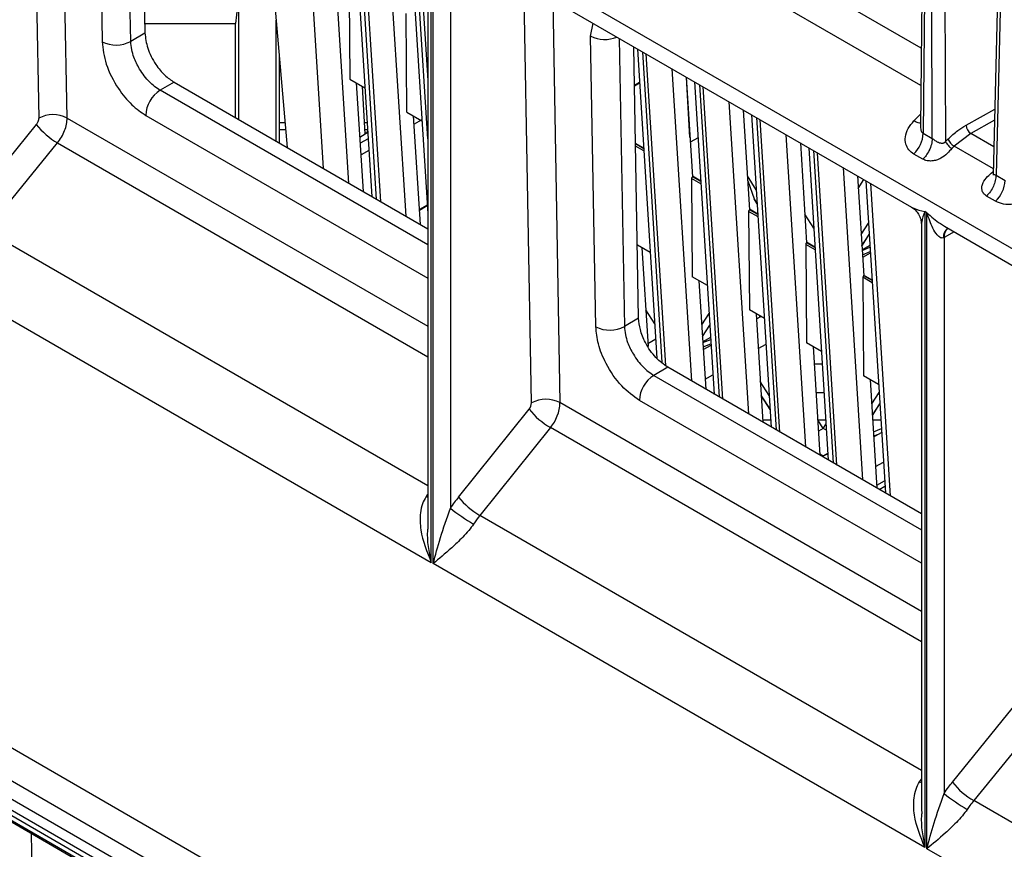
# Model space of a CAD drawing. Header units: millimetres. Extents: x 16 to 503, y 3 to 290.
# Tile 21 of 172: x 91.02 to 96.65, y 72.94 to 77.68. Entities that reach past the tile are written whole.
import ezdxf

# ---------------------------------------------------------------- set-up
doc = ezdxf.new("R2010")
doc.units = ezdxf.units.MM

msp = doc.modelspace()

# ---------------------------------------------------------------- linework, layer by layer
at = {"color": 7, "linetype": 'Continuous', "lineweight": 25}
for p, q in [((102.0044, 73.3086), (84.8162, 83.2311)), ((91.0897, 79.5147), (91.1327, 77.1169)), ((96.2173, 79.5514), (96.1908, 77.031)), ((96.2424, 77.0012), (96.2323, 79.5427)), ((96.3078, 79.5425), (96.3179, 76.9841)), ((91.2952, 77.1184), (91.2539, 79.4199)), ((96.6544, 79.3128), (96.5907, 76.7915)), ((96.6701, 79.29), (96.607, 76.7907)), ((96.1982, 79.2563), (96.1752, 77.0686)), ((91.4661, 79.2161), (91.4956, 77.5546)), ((91.6588, 77.5565), (91.6295, 79.2031)), ((91.7128, 79.155), (91.7404, 77.6036)), ((92.3983, 78.7593), (92.5535, 76.9496)), ((96.1799, 77.5175), (94.0178, 78.7656)), ((92.6482, 78.615), (92.7602, 76.8303)), ((96.1777, 77.3035), (93.9471, 78.5912)), ((92.9071, 76.7455), (92.7951, 78.5302)), ((92.9251, 78.4552), (93.0371, 76.6705)), ((93.0648, 76.6544), (92.9528, 78.4392)), ((92.9746, 78.4266), (93.0866, 76.6419)), ((93.2335, 76.5571), (93.1215, 78.3418)), ((93.2514, 78.2668), (93.3578, 76.5723)), ((93.3578, 76.9985), (93.2792, 78.2508)), ((93.3009, 78.2382), (93.3578, 77.3327)), ((93.378, 74.5773), (93.378, 78.2132)), ((93.3889, 74.571), (93.3889, 78.2069)), ((93.3578, 78.1405), (93.3578, 74.7847)), ((93.4893, 78.1295), (96.1241, 76.6084)), ((93.4868, 78.0655), (93.4868, 74.8878)), ((92.9079, 77.9033), (92.9122, 77.3405)), ((93.9505, 75.4894), (93.9079, 77.8878)), ((92.2769, 77.8136), (92.2588, 77.6585)), ((92.2769, 77.1093), (92.2769, 77.8136)), ((94.0728, 77.7926), (94.1137, 75.4913)), ((93.2386, 77.1521), (93.2343, 77.7149)), ((91.7394, 77.6585), (92.2588, 77.6585)), ((92.2588, 77.1198), (92.2588, 77.6585)), ((92.4911, 76.9856), (92.4911, 77.6768)), ((94.2891, 77.5864), (94.3031, 77.6596)), ((91.7404, 77.6036), (91.6588, 77.5565)), ((94.3186, 75.9249), (94.2891, 77.5864)), ((94.4525, 77.5734), (94.4818, 75.9268)), ((94.5634, 75.9739), (94.5358, 77.5253)), ((94.5569, 77.5132), (94.6679, 75.7441)), ((94.5846, 77.4972), (94.6961, 75.721)), ((94.7182, 75.7028), (94.6064, 77.4846)), ((92.5093, 76.9751), (92.5093, 77.465)), ((94.7533, 77.3998), (94.8653, 75.6151)), ((91.9069, 77.3229), (91.8269, 77.2767)), ((91.9069, 77.3229), (93.3578, 76.4853)), ((92.9122, 77.3405), (92.9981, 77.2909)), ((92.9892, 76.6981), (92.9503, 77.3185)), ((94.5689, 77.3215), (94.5397, 77.3047)), ((94.5398, 77.302), (94.569, 77.3189)), ((94.8354, 77.3524), (94.8711, 76.7821)), ((94.857, 77.007), (94.8369, 77.3515)), ((94.8832, 77.3248), (94.9952, 75.5401)), ((94.911, 77.3088), (95.023, 75.524)), ((93.3578, 76.393), (91.8269, 77.2767)), ((93.0003, 77.027), (92.9844, 77.2988)), ((95.0447, 75.5115), (94.9327, 77.2962)), ((95.0796, 77.2114), (95.1916, 75.4267)), ((93.2386, 77.1521), (93.3245, 77.1025)), ((95.1617, 77.164), (95.1975, 76.5937)), ((95.1695, 77.1595), (95.1623, 77.1554)), ((95.2096, 77.1364), (95.3216, 75.3517)), ((96.1377, 77.1016), (96.176, 77.1398)), ((96.4356, 77.0766), (96.6002, 77.1683)), ((101.9775, 67.166), (84.7894, 77.0885)), ((91.119, 77.0813), (90.7116, 76.5809)), ((91.2952, 77.1184), (93.3578, 75.9277)), ((91.7454, 77.1335), (93.3578, 76.2027)), ((92.5093, 77.0921), (92.5413, 77.0921)), ((92.9965, 77.0921), (93.0106, 77.0921)), ((93.3156, 76.5097), (93.2766, 77.1301)), ((93.3191, 77.1056), (93.2796, 77.0828)), ((95.2373, 77.1204), (95.3493, 75.3356)), ((95.3711, 75.3231), (95.2591, 77.1078)), ((96.5987, 77.1057), (96.4623, 77.0297)), ((92.5093, 77.0527), (92.5446, 77.0527)), ((92.9697, 77.0094), (93.0003, 77.027)), ((92.9988, 77.0527), (93.0131, 77.0527)), ((93.014, 77.0372), (93.0001, 77.0291)), ((93.0003, 77.027), (93.0142, 77.0351)), ((93.0124, 77.0527), (93.012, 77.036)), ((95.406, 77.023), (95.518, 75.2383)), ((96.1908, 77.031), (96.2424, 77.0012)), ((96.4623, 77.0297), (96.3677, 76.958)), ((96.5948, 76.9532), (96.4623, 77.0297)), ((90.8333, 76.4753), (91.2407, 76.9757)), ((91.2407, 76.9757), (93.3578, 75.7536)), ((93.0164, 76.9993), (92.9719, 76.9736)), ((94.5925, 76.9458), (94.5456, 76.9729)), ((94.5925, 76.9456), (94.5456, 76.9726)), ((94.5926, 76.9429), (94.5457, 76.97)), ((94.9032, 77.0058), (94.8587, 76.9801)), ((95.4881, 76.9756), (95.5239, 76.4053)), ((96.3179, 76.9841), (96.3317, 76.9976)), ((101.9297, 67.0052), (84.7416, 76.9277)), ((93.0206, 76.9332), (92.9761, 76.9075)), ((94.5934, 76.9303), (94.5459, 76.9577)), ((95.5359, 76.948), (95.6479, 75.1632)), ((95.5637, 76.932), (95.6757, 75.1472)), ((95.6974, 75.1347), (95.5854, 76.9194)), ((96.1887, 76.8828), (96.1372, 76.9126)), ((96.3677, 76.958), (96.3539, 76.9445)), ((96.5917, 76.8287), (96.3677, 76.958)), ((101.8847, 66.9272), (84.6966, 76.8496)), ((95.7324, 76.8346), (95.8443, 75.0499)), ((96.5876, 76.8096), (96.5913, 76.8134)), ((96.5911, 76.808), (96.5876, 76.8096)), ((101.8688, 66.8735), (84.6806, 76.796)), ((101.8688, 66.8421), (84.6806, 76.7646)), ((94.8661, 76.7729), (94.8704, 76.2101)), ((94.9198, 76.7419), (94.8661, 76.7729)), ((94.9188, 76.7574), (94.871, 76.7851)), ((94.9188, 76.7572), (94.871, 76.7848)), ((94.919, 76.7545), (94.8711, 76.7821)), ((95.2364, 76.7082), (95.1854, 76.7872)), ((95.1872, 76.7586), (95.2234, 76.6564)), ((95.8144, 76.7872), (95.8502, 76.2169)), ((95.8189, 76.716), (95.8512, 76.766)), ((95.8623, 76.7596), (95.9743, 74.9748)), ((95.89, 76.7436), (96.002, 74.9588)), ((96.607, 76.7907), (96.6586, 76.7609)), ((84.6966, 76.7294), (101.8847, 66.8069)), ((95.2234, 76.6564), (95.2245, 76.6543)), ((95.2414, 76.6285), (95.2234, 76.6564)), ((95.2244, 76.6544), (95.2415, 76.6279)), ((96.6049, 76.6426), (96.5533, 76.6723)), ((93.3547, 76.6206), (93.3102, 76.5949)), ((93.3104, 76.5923), (93.3549, 76.618)), ((95.1924, 76.5845), (95.1967, 76.0217)), ((95.2461, 76.5535), (95.1924, 76.5845)), ((95.2452, 76.569), (95.1973, 76.5967)), ((95.2452, 76.5688), (95.1973, 76.5964)), ((95.2454, 76.5661), (95.1975, 76.5937)), ((96.2123, 76.577), (96.2006, 76.5838)), ((96.2006, 76.5838), (96.2006, 72.9479)), ((96.2123, 72.9411), (96.2123, 76.577)), ((95.5647, 76.4894), (95.5136, 76.5684)), ((95.8354, 76.4528), (95.8775, 76.5178)), ((90.8333, 76.4753), (93.3578, 75.018)), ((96.1803, 76.511), (96.1803, 73.1552)), ((96.3678, 76.4677), (96.3098, 76.4354)), ((96.3127, 76.4995), (98.9471, 74.9788)), ((96.3313, 76.487), (96.3334, 76.4876)), ((95.5715, 76.3806), (95.5237, 76.4082)), ((95.5715, 76.3804), (95.5237, 76.408)), ((95.5717, 76.3777), (95.5239, 76.4053)), ((95.8395, 76.3872), (95.8816, 76.4522)), ((95.8396, 76.3867), (95.8816, 76.4517)), ((96.3098, 76.4354), (96.3098, 73.2566)), ((94.6299, 76.3489), (94.556, 76.3916)), ((94.5821, 76.3765), (94.6174, 75.813)), ((95.5188, 76.3961), (95.5231, 75.8333)), ((95.5725, 76.3651), (95.5188, 76.3961)), ((95.8855, 76.39), (95.841, 76.3643)), ((95.8411, 76.3616), (95.8861, 76.3793)), ((95.8427, 76.337), (95.8877, 76.3546)), ((95.8882, 76.3463), (95.8437, 76.3206)), ((90.5664, 76.2005), (93.378, 74.5773)), ((94.9563, 76.1605), (94.8704, 76.2101)), ((94.9084, 76.1881), (94.9473, 75.5677)), ((95.8452, 76.2077), (95.8494, 75.6449)), ((95.8989, 76.1767), (95.8452, 76.2077)), ((95.8979, 76.1922), (95.85, 76.2198)), ((95.8979, 76.192), (95.85, 76.2196)), ((95.8981, 76.1893), (95.8502, 76.2169)), ((94.6554, 75.9423), (94.6044, 76.0213)), ((95.2826, 75.9721), (95.1967, 76.0217)), ((94.5634, 75.9739), (94.4818, 75.9268)), ((94.9243, 75.9352), (94.9663, 76.0002)), ((95.2348, 75.9997), (95.2737, 75.3793)), ((95.2366, 75.9701), (95.2613, 75.9844)), ((95.2573, 75.9821), (95.2573, 75.9867)), ((94.9284, 75.8695), (94.9704, 75.9346)), ((94.9284, 75.8691), (94.9705, 75.9341)), ((94.661, 75.8534), (94.6165, 75.8277)), ((94.9749, 75.8643), (94.9304, 75.8386)), ((94.9306, 75.8343), (94.9756, 75.8519)), ((94.9754, 75.8518), (94.9756, 75.852)), ((94.9322, 75.8097), (94.9772, 75.8273)), ((94.9331, 75.7949), (94.9776, 75.8206)), ((95.2473, 75.8004), (95.2918, 75.8261)), ((95.609, 75.7837), (95.5231, 75.8333)), ((95.5611, 75.8113), (95.6001, 75.1909)), ((94.7299, 75.6932), (94.6499, 75.6471)), ((96.1803, 74.8559), (94.7299, 75.6932)), ((95.6135, 75.7117), (95.5674, 75.7117)), ((94.6499, 75.6471), (96.1803, 74.7636)), ((94.9437, 75.6252), (94.9882, 75.6509)), ((95.9353, 75.5953), (95.8494, 75.6449)), ((95.8875, 75.6229), (95.9264, 75.0025)), ((95.3102, 75.5322), (95.2592, 75.6112)), ((96.1803, 74.5733), (94.5684, 75.5038)), ((94.9916, 75.5421), (94.9949, 75.5441)), ((95.3152, 75.4525), (95.2642, 75.5315)), ((95.2642, 75.5309), (95.3153, 75.4519)), ((95.5776, 75.5494), (95.6237, 75.5494)), ((95.8962, 75.4848), (95.9382, 75.5498)), ((93.5331, 74.9513), (93.9369, 75.4537)), ((96.1803, 74.2982), (94.1137, 75.4913)), ((95.9003, 75.4192), (95.9423, 75.4842)), ((95.9003, 75.4187), (95.9423, 75.4837)), ((95.2728, 75.3938), (95.3189, 75.3938)), ((95.5873, 75.3938), (95.6335, 75.3938)), ((95.6185, 75.3443), (95.5874, 75.3924)), ((95.9019, 75.3938), (95.948, 75.3938)), ((94.0593, 75.3486), (93.6554, 74.8461)), ((96.1803, 74.1241), (94.0593, 75.3486)), ((95.6185, 75.3443), (95.5914, 75.3287)), ((95.6185, 75.3443), (95.635, 75.3697)), ((95.6372, 75.3335), (95.6185, 75.3443)), ((95.9062, 75.3252), (95.9512, 75.3428)), ((95.9077, 75.3006), (95.9342, 75.311)), ((95.908, 75.2958), (95.9342, 75.311)), ((95.9342, 75.311), (95.9525, 75.3215)), ((95.5996, 75.1982), (95.6185, 75.1873)), ((95.6185, 75.1873), (95.5998, 75.1946)), ((95.6185, 75.1873), (95.6454, 75.2028)), ((95.6185, 75.1873), (95.6457, 75.198)), ((95.6185, 75.1873), (95.6185, 75.1802)), ((95.9187, 75.1261), (95.9632, 75.1518)), ((95.9254, 75.0193), (95.9699, 75.045)), ((95.9394, 74.995), (95.9718, 75.0137)), ((95.9396, 74.9948), (95.9719, 75.0134)), ((93.3578, 74.9488), (93.3479, 74.9543)), ((96.1803, 73.3886), (93.6554, 74.8461)), ((96.2006, 72.9479), (93.3889, 74.571)), ((96.3576, 73.3215), (96.765, 73.8219)), ((96.8867, 73.7164), (96.4793, 73.216)), ((96.1696, 73.3236), (96.1803, 73.3392)), ((96.1803, 73.3176), (96.1696, 73.3236)), ((90.6668, 73.2737), (93.3015, 71.7527)), ((99.0033, 71.7589), (96.4793, 73.216)), ((91.0897, 73.0295), (91.1327, 70.6317)), ((99.0236, 71.3182), (96.2123, 72.9411))]:
    msp.add_line(p, q, dxfattribs=at)
for centre, radius, start, end in [((94.3694, 77.7441), 0.1769, 243.0198, 293.0965), ((91.5754, 77.7096), 0.1743, 242.7583, 298.5786), ((91.922, 77.1277), 0.1768, 122.5459, 178.1259), ((91.2154, 76.9632), 0.1745, 62.7907, 118.2634), ((91.4702, 77.3632), 0.4504, 218.7559, 239.3579), ((96.0101, 77.0416), 0.181, 314.5697, 356.6442), ((96.4957, 77.0798), 0.0602, 183.0751, 236.2969), ((96.4173, 77.0393), 0.0952, 205.9774, 238.6079), ((94.878, 76.7724), 0.0119, 125.0516, 177.5475), ((96.4779, 76.7715), 0.181, 314.5697, 356.6442), ((95.2043, 76.584), 0.0119, 125.0516, 177.5475), ((96.3591, 76.4416), 0.053, 119.3546, 188.5077), ((96.3689, 76.4406), 0.0593, 127.2549, 185.0249), ((95.5307, 76.3956), 0.0119, 125.0516, 177.5475), ((95.8571, 76.2072), 0.0119, 125.0516, 177.5475), ((94.3984, 76.0799), 0.1743, 242.7583, 298.5786), ((94.745, 75.4981), 0.1768, 122.5459, 178.1259), ((94.0339, 75.3363), 0.1743, 62.7583, 118.5786), ((93.892, 75.4913), 0.0586, 320.1329, 358.1602), ((94.2801, 75.7293), 0.4401, 218.7705, 239.8956), ((93.8794, 75.4988), 0.2344, 320.1329, 358.1602), ((93.8949, 74.5936), 0.6552, 145.0582, 146.5913), ((94.1854, 74.4274), 0.8366, 141.234, 146.6129), ((93.8762, 75.2269), 0.4401, 218.7705, 239.8956), ((94.1645, 75.741), 1.0896, 231.5425, 240.0121), ((94.1572, 74.4432), 0.6436, 141.234, 146.6129), ((96.7088, 73.6035), 0.4504, 218.7559, 239.3579), ((97.049, 74.1972), 1.1963, 231.8362, 239.5312)]:
    msp.add_arc(centre, radius, start, end, dxfattribs=at)
for points, knots in [([(91.7404, 77.6036), (91.7438, 77.5755), (91.7507, 77.5171), (91.796, 77.429), (91.8515, 77.3609), (91.8889, 77.3352), (91.9069, 77.3229)], [0, 0, 0, 0, 0.270287, 0.562462, 0.789757, 1, 1, 1, 1]), ([(91.4956, 77.5546), (91.5007, 77.5125), (91.5111, 77.4248), (91.579, 77.2927), (91.6623, 77.1906), (91.7184, 77.152), (91.7454, 77.1335)], [0, 0, 0, 0, 0.270287, 0.562462, 0.789757, 1, 1, 1, 1]), ([(91.8269, 77.2767), (91.8061, 77.2913), (91.7743, 77.3134), (91.7357, 77.3586), (91.7039, 77.4051), (91.679, 77.4572), (91.6626, 77.5117), (91.6601, 77.5409), (91.6588, 77.5565)], [0, 0, 0, 0, 0.242475, 0.369405, 0.499763, 0.709651, 0.844872, 1, 1, 1, 1]), ([(91.1327, 77.1169), (91.1325, 77.1137), (91.1322, 77.1072), (91.1281, 77.0944), (91.1224, 77.0862), (91.119, 77.0813)], [0, 0, 0, 0, 0.276389, 0.56277, 1, 1, 1, 1]), ([(96.1372, 76.9126), (96.127, 76.9199), (96.1057, 76.9351), (96.0887, 76.9695), (96.0859, 77.0121), (96.1012, 77.0591), (96.1258, 77.0877), (96.1377, 77.1016)], [0, 0, 0, 0, 0.171094, 0.357259, 0.552988, 0.783714, 1, 1, 1, 1]), ([(96.1754, 77.0889), (96.1714, 77.0889), (96.1615, 77.089), (96.1466, 77.0969), (96.1377, 77.1016)], [0, 0, 0, 0, 0.404072, 1, 1, 1, 1]), ([(96.1753, 77.0686), (96.1753, 77.0685), (96.1745, 77.0638), (96.1761, 77.0553), (96.1789, 77.0444), (96.1839, 77.036), (96.1886, 77.0326), (96.1908, 77.031)], [0, 0, 0, 0, 0.009434, 0.303984, 0.561098, 0.786855, 1, 1, 1, 1]), ([(96.3317, 76.9976), (96.3507, 77.0149), (96.3845, 77.0458), (96.4199, 77.0672), (96.4356, 77.0766)], [0, 0, 0, 0, 0.559988, 1, 1, 1, 1]), ([(96.2424, 77.0012), (96.2414, 76.9902), (96.2394, 76.9677), (96.2258, 76.9336), (96.2084, 76.9044), (96.1952, 76.8899), (96.1887, 76.8828)], [0, 0, 0, 0, 0.274285, 0.561403, 0.785715, 1, 1, 1, 1]), ([(96.2424, 77.0012), (96.2446, 76.9997), (96.2495, 76.9965), (96.2579, 76.9905), (96.2663, 76.9852), (96.2725, 76.9819), (96.2759, 76.9803), (96.2809, 76.978), (96.2884, 76.9754), (96.2977, 76.9742), (96.3046, 76.9751), (96.3098, 76.977), (96.3144, 76.9799), (96.3168, 76.9827), (96.3179, 76.9841)], [0, 0, 0, 0, 0.099006, 0.223744, 0.346542, 0.433033, 0.459513, 0.474803, 0.62119, 0.736028, 0.80855, 0.875067, 0.937953, 1, 1, 1, 1]), ([(96.3539, 76.9445), (96.3457, 76.9349), (96.3278, 76.9144), (96.2986, 76.8902), (96.2667, 76.8771), (96.2395, 76.8718), (96.2116, 76.8728), (96.1964, 76.8795), (96.1887, 76.8828)], [0, 0, 0, 0, 0.204248, 0.440099, 0.57162, 0.709815, 0.853539, 1, 1, 1, 1]), ([(96.5533, 76.6723), (96.547, 76.6771), (96.5345, 76.6864), (96.5259, 76.7065), (96.5253, 76.7278), (96.5334, 76.7547), (96.5564, 76.7825), (96.5777, 76.801), (96.5876, 76.8096)], [0, 0, 0, 0, 0.146461, 0.290185, 0.42838, 0.559901, 0.795752, 1, 1, 1, 1]), ([(96.5909, 76.7993), (96.5907, 76.7967), (96.5904, 76.793), (96.5899, 76.7912), (96.5902, 76.7913), (96.5902, 76.7914)], [0, 0, 0, 0, 0.682437, 0.973521, 1, 1, 1, 1]), ([(96.5912, 76.7994), (96.5911, 76.7991), (96.5909, 76.7987), (96.5917, 76.7974), (96.5942, 76.796), (96.6006, 76.7938), (96.6051, 76.7916), (96.607, 76.7907)], [0, 0, 0, 0, 0.092444, 0.121695, 0.571624, 0.810405, 1, 1, 1, 1]), ([(96.8448, 76.6934), (96.8258, 76.6776), (96.7865, 76.6452), (96.7141, 76.6234), (96.6498, 76.623), (96.6194, 76.6362), (96.6049, 76.6426)], [0, 0, 0, 0, 0.278394, 0.573118, 0.796437, 1, 1, 1, 1]), ([(96.1228, 76.6092), (96.1308, 76.6038), (96.1472, 76.5926), (96.1655, 76.5683), (96.178, 76.54), (96.1795, 76.5196), (96.1803, 76.5096)], [0, 0, 0, 0, 0.240461, 0.4929187, 0.7491024, 1, 1, 1, 1]), ([(96.1246, 76.6093), (96.1287, 76.6068), (96.1478, 76.5953), (96.1774, 76.5889), (96.2006, 76.5838)], [0, 0, 0, 0, 0.2136413, 1, 1, 1, 1]), ([(96.2006, 76.5838), (96.1922, 76.5626), (96.1813, 76.5349), (96.1814, 76.5155), (96.1814, 76.5111)], [0, 0, 0, 0, 0.7684964, 1, 1, 1, 1]), ([(96.3067, 76.4338), (96.3041, 76.433), (96.2985, 76.4313), (96.2854, 76.4354), (96.2662, 76.4532), (96.2375, 76.4999), (96.2224, 76.5462), (96.2123, 76.577)], [0, 0, 0, 0, 0.0472958, 0.1023837, 0.250343, 0.500208, 1, 1, 1, 1]), ([(96.2123, 76.577), (96.2364, 76.5547), (96.2671, 76.5264), (96.3051, 76.5049), (96.3132, 76.5004)], [0, 0, 0, 0, 0.7863549, 1, 1, 1, 1]), ([(96.3098, 76.4354), (96.3092, 76.4351), (96.3082, 76.4345), (96.3071, 76.434), (96.3067, 76.4338)], [0, 0, 0, 0, 0.56, 1, 1, 1, 1]), ([(94.7299, 75.6932), (94.7067, 75.7099), (94.6585, 75.7445), (94.6028, 75.8265), (94.5699, 75.9077), (94.5655, 75.9524), (94.5634, 75.9739)], [0, 0, 0, 0, 0.270236, 0.562396, 0.789716, 1, 1, 1, 1]), ([(94.5684, 75.5038), (94.5336, 75.5288), (94.4612, 75.5807), (94.3778, 75.7038), (94.3283, 75.8255), (94.3218, 75.8927), (94.3186, 75.9249)], [0, 0, 0, 0, 0.270236, 0.562396, 0.789716, 1, 1, 1, 1]), ([(94.4818, 75.9268), (94.4831, 75.9112), (94.4856, 75.882), (94.502, 75.8275), (94.5269, 75.7754), (94.5587, 75.7289), (94.5973, 75.6838), (94.6291, 75.6616), (94.6499, 75.6471)], [0, 0, 0, 0, 0.1551276, 0.2903489, 0.5002375, 0.6305954, 0.7575251, 1, 1, 1, 1]), ([(93.3479, 74.9543), (93.3405, 74.9408), (93.3247, 74.9119), (93.3118, 74.8471), (93.3151, 74.7303), (93.3529, 74.6385), (93.378, 74.5773)], [0, 0, 0, 0, 0.117681, 0.25144, 0.501442, 1, 1, 1, 1]), ([(93.3889, 74.571), (93.4013, 74.619), (93.426, 74.7148), (93.4666, 74.8302), (93.4868, 74.8878)], [0, 0, 0, 0, 0.500642, 1, 1, 1, 1]), ([(93.378, 74.5773), (93.3655, 74.6378), (93.3515, 74.7055), (93.3597, 74.7765), (93.3606, 74.7841)], [0, 0, 0, 0, 0.8925654, 1, 1, 1, 1]), ([(93.6199, 74.7973), (93.6108, 74.7847), (93.5915, 74.7578), (93.5477, 74.7109), (93.4711, 74.6402), (93.4218, 74.5987), (93.3889, 74.571)], [0, 0, 0, 0, 0.117677, 0.25144, 0.501442, 1, 1, 1, 1]), ([(96.2006, 72.9479), (96.1755, 73.0088), (96.1378, 73.1002), (96.1343, 73.2165), (96.1468, 73.2811), (96.1623, 73.31), (96.1696, 73.3236)], [0, 0, 0, 0, 0.498555, 0.748535, 0.882296, 1, 1, 1, 1]), ([(96.3098, 73.2566), (96.3184, 73.2691), (96.3337, 73.2915), (96.3503, 73.3124), (96.3576, 73.3215)], [0, 0, 0, 0, 0.559999, 1, 1, 1, 1]), ([(96.2123, 72.9411), (96.2247, 72.9889), (96.2493, 73.0843), (96.2896, 73.1992), (96.3098, 73.2566)], [0, 0, 0, 0, 0.500616, 1, 1, 1, 1]), ([(96.4793, 73.216), (96.4721, 73.207), (96.4593, 73.1909), (96.4476, 73.1737), (96.4424, 73.1661)], [0, 0, 0, 0, 0.560001, 1, 1, 1, 1]), ([(96.1832, 73.1547), (96.1823, 73.1468), (96.1742, 73.0758), (96.1882, 73.0081), (96.2006, 72.9479)], [0, 0, 0, 0, 0.110439, 1, 1, 1, 1]), ([(96.4424, 73.1661), (96.4333, 73.1536), (96.414, 73.1269), (96.3704, 73.0802), (96.2941, 73.01), (96.245, 72.9686), (96.2123, 72.9411)], [0, 0, 0, 0, 0.117702, 0.251468, 0.501452, 1, 1, 1, 1])]:
    msp.add_open_spline(points, degree=3, knots=knots, dxfattribs=at)
for points in [[(91.2407, 76.9757), (91.2487, 76.9867), (91.2648, 77.0086), (91.2821, 77.046), (91.2935, 77.0839), (91.2946, 77.1069), (91.2952, 77.1184)], [(96.3179, 76.9841), (96.3196, 76.9807), (96.3229, 76.9739), (96.3322, 76.9624), (96.3431, 76.9517), (96.3503, 76.9469), (96.3539, 76.9445)], [(96.607, 76.7907), (96.6062, 76.7807), (96.6046, 76.7608), (96.5929, 76.7284), (96.5758, 76.6974), (96.5608, 76.6807), (96.5533, 76.6723)]]:
    msp.add_open_spline(points, degree=3, dxfattribs=at)

doc.saveas('drawing.dxf')
